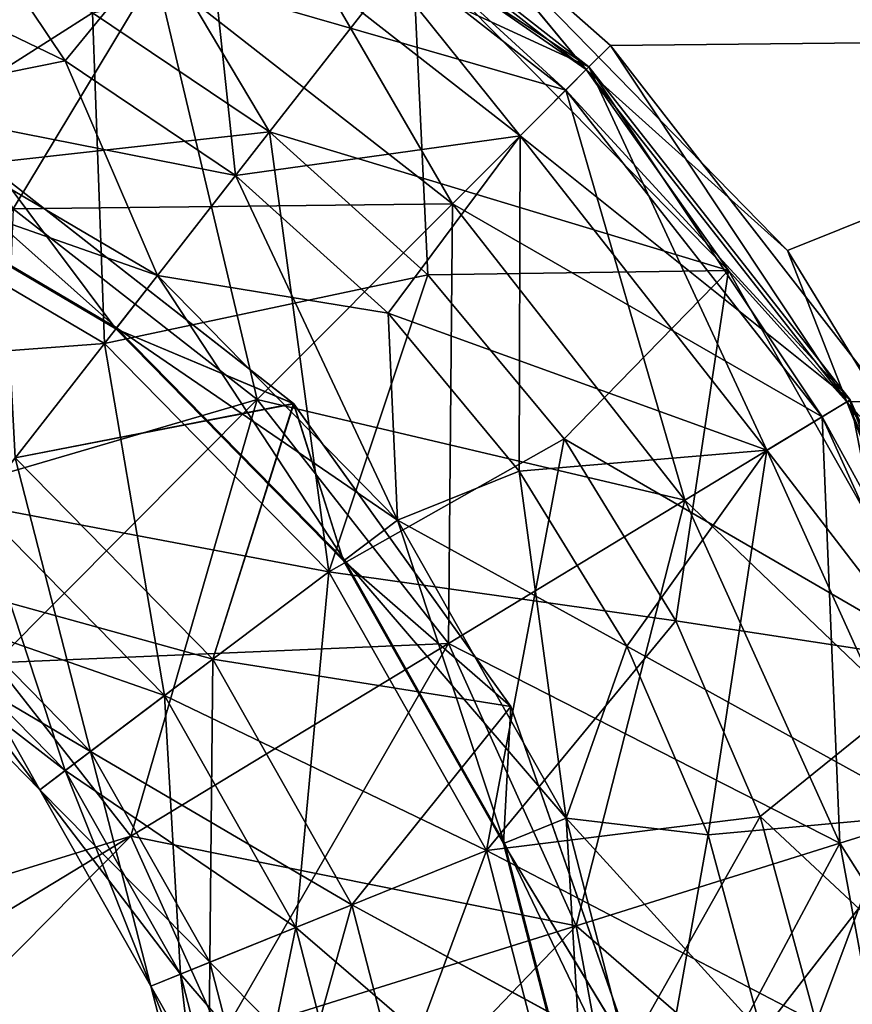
# Model space of a CAD drawing. Header units: millimetres. Extents: x -84 to 84, y -375 to 274.
# Tile 35 of 108: x -58.56 to -55.54, y 54.38 to 57.95. Entities that reach past the tile are written whole.
import ezdxf

# ---------------------------------------------------------------- set-up
doc = ezdxf.new("R2010")
doc.units = ezdxf.units.MM
doc.header["$LTSCALE"] = 148.96817
for name, color, linetype in [('143', 7, 'CONTINUOUS'), ('144', 7, 'CONTINUOUS'), ('148', 7, 'CONTINUOUS'), ('168', 7, 'CONTINUOUS'), ('169', 7, 'CONTINUOUS'), ('170', 7, 'CONTINUOUS'), ('171', 7, 'CONTINUOUS'), ('172', 7, 'CONTINUOUS'), ('183', 7, 'CONTINUOUS'), ('184', 7, 'CONTINUOUS'), ('185', 7, 'CONTINUOUS'), ('186', 7, 'CONTINUOUS'), ('187', 7, 'CONTINUOUS')]:
    doc.layers.add(name, color=color, linetype=linetype)

msp = doc.modelspace()

# ---------------------------------------------------------------- linework, layer by layer
at = {"layer": '143', "color": 7, "linetype": 'CONTINUOUS', "true_color": 0xa2afbf}
for points in [[(-59.3556, 42.4962, 0.0434), (-48.9732, 55.7851, 1.9428), (-60.525, 40.9995, 1.9428), (-59.3556, 42.4962, 0.0434)], [(-60.525, 40.9995, 1.9428), (-48.9732, 55.7851, 1.9428), (-54.7491, 48.3923, 2.9251), (-60.525, 40.9995, 1.9428)], [(-50.1426, 54.2883, 18.8066), (-60.525, 40.9995, 16.9072), (-48.9732, 55.7851, 16.9072), (-50.1426, 54.2883, 18.8066)], [(-48.9732, 55.7851, 16.9072), (-60.525, 40.9995, 16.9072), (-54.7491, 48.3923, 15.9249), (-48.9732, 55.7851, 16.9072)], [(-50.1426, 54.2883, 0.0434), (-48.9732, 55.7851, 1.9428), (-59.3556, 42.4962, 0.0434), (-50.1426, 54.2883, 0.0434)]]:
    msp.add_3dface(points, dxfattribs=at)
at = {"layer": '144', "color": 7, "linetype": 'CONTINUOUS', "true_color": 0xa2afbf}
for points in [[(-57.0115, 58.3754, -3.4182), (-55.4264, 60.404, -1.7548), (-53.8687, 57.8784, -2.1864), (-57.0115, 58.3754, -3.4182)], [(-55.7793, 57.1123, -3.4159), (-57.0115, 58.3754, -3.4182), (-53.8687, 57.8784, -2.1864), (-55.7793, 57.1123, -3.4159)], [(-55.1921, 56.152, -3.4148), (-55.7793, 57.1123, -3.4159), (-53.8687, 57.8784, -2.1864), (-55.1921, 56.152, -3.4148)]]:
    msp.add_3dface(points, dxfattribs=at)
at = {"layer": '148', "color": 7, "linetype": 'CONTINUOUS', "true_color": 0xa2afbf}
for points in [[(-55.4399, 60.3867, 20.6225), (-57.0111, 58.3763, 22.2678), (-53.8659, 57.8819, 21.0333), (-55.4399, 60.3867, 20.6225)], [(-53.8659, 57.8819, 21.0333), (-57.0111, 58.3763, 22.2678), (-56.4214, 57.8555, 22.2673), (-53.8659, 57.8819, 21.0333)], [(-55.4183, 56.567, 22.2654), (-53.8659, 57.8819, 21.0333), (-56.4214, 57.8555, 22.2673), (-55.4183, 56.567, 22.2654)]]:
    msp.add_3dface(points, dxfattribs=at)
at = {"layer": '168', "color": 7, "linetype": 'CONTINUOUS', "true_color": 0xa2afbf}
for points in [[(-58.299, 57.9738, -4.1441), (-57.1389, 58.2068, -3.7355), (-57.6572, 57.5424, -4.1441), (-58.299, 57.9738, -4.1441)], [(-57.1389, 58.2068, -3.7355), (-55.9927, 57.0406, -3.7355), (-57.6572, 57.5424, -4.1441), (-57.1389, 58.2068, -3.7355)], [(-57.6572, 57.5424, -4.1441), (-55.9927, 57.0406, -3.7355), (-57.0833, 57.024, -4.1441), (-57.6572, 57.5424, -4.1441)], [(-57.0833, 57.024, -4.1441), (-55.9927, 57.0406, -3.7355), (-56.5891, 56.4293, -4.1441), (-57.0833, 57.024, -4.1441)], [(-55.9927, 57.0406, -3.7355), (-55.1875, 55.6174, -3.7355), (-56.5891, 56.4293, -4.1441), (-55.9927, 57.0406, -3.7355)], [(-56.5891, 56.4293, -4.1441), (-55.1875, 55.6174, -3.7355), (-56.1845, 55.7702, -4.1441), (-56.5891, 56.4293, -4.1441)], [(-56.1845, 55.7702, -4.1441), (-55.1875, 55.6174, -3.7355), (-55.8778, 55.0603, -4.1441), (-56.1845, 55.7702, -4.1441)], [(-55.1875, 55.6174, -3.7355), (-54.7781, 54.0344, -3.7355), (-55.8778, 55.0603, -4.1441), (-55.1875, 55.6174, -3.7355)], [(-55.8778, 55.0603, -4.1441), (-54.7781, 54.0344, -3.7355), (-55.6753, 54.314, -4.1441), (-55.8778, 55.0603, -4.1441)]]:
    msp.add_3dface(points, dxfattribs=at)
at = {"layer": '169', "color": 7, "linetype": 'CONTINUOUS', "true_color": 0xa2afbf}
for points in [[(-57.0115, 58.3754, -3.4182), (-56.5092, 57.7683, -3.5608), (-57.7157, 58.711, -3.5608), (-57.0115, 58.3754, -3.4182)], [(-56.5092, 57.7683, -3.5608), (-57.1389, 58.2068, -3.7355), (-57.7157, 58.711, -3.5608), (-56.5092, 57.7683, -3.5608)], [(-57.0115, 58.3754, -3.4182), (-55.7793, 57.1123, -3.4159), (-56.5092, 57.7683, -3.5608), (-57.0115, 58.3754, -3.4182)], [(-55.9927, 57.0406, -3.7355), (-57.1389, 58.2068, -3.7355), (-56.5092, 57.7683, -3.5608), (-55.9927, 57.0406, -3.7355)], [(-55.7793, 57.1123, -3.4159), (-55.5633, 56.5644, -3.5608), (-56.5092, 57.7683, -3.5608), (-55.7793, 57.1123, -3.4159)], [(-55.5633, 56.5644, -3.5608), (-55.9927, 57.0406, -3.7355), (-56.5092, 57.7683, -3.5608), (-55.5633, 56.5644, -3.5608)], [(-55.7793, 57.1123, -3.4159), (-55.1921, 56.152, -3.4148), (-55.5633, 56.5644, -3.5608), (-55.7793, 57.1123, -3.4159)], [(-55.1875, 55.6174, -3.7355), (-55.9927, 57.0406, -3.7355), (-55.5633, 56.5644, -3.5608), (-55.1875, 55.6174, -3.7355)], [(-55.1921, 56.152, -3.4148), (-54.9516, 55.6072, -3.4143), (-55.5633, 56.5644, -3.5608), (-55.1921, 56.152, -3.4148)], [(-54.9516, 55.6072, -3.4143), (-54.9331, 55.169, -3.5608), (-55.5633, 56.5644, -3.5608), (-54.9516, 55.6072, -3.4143)], [(-54.9331, 55.169, -3.5608), (-55.1875, 55.6174, -3.7355), (-55.5633, 56.5644, -3.5608), (-54.9331, 55.169, -3.5608)]]:
    msp.add_3dface(points, dxfattribs=at)
at = {"layer": '170', "color": 7, "linetype": 'CONTINUOUS', "true_color": 0xa2afbf}
for points in [[(-57.8907, 58.4206, -16.0597), (-59.2132, 59.0136, -16.0597), (-58.3984, 57.8003, -14.5268), (-57.8907, 58.4206, -16.0597)], [(-58.3984, 57.8003, -14.5268), (-59.2132, 59.0136, -16.0597), (-59.0694, 58.1236, -14.5268), (-58.3984, 57.8003, -14.5268)], [(-56.7486, 57.5282, -16.0597), (-57.7084, 58.723, -17.761), (-57.8907, 58.4206, -16.0597), (-56.7486, 57.5282, -16.0597)], [(-56.4992, 57.7783, -17.761), (-57.7698, 58.6211, -19.4944), (-57.7084, 58.723, -17.761), (-56.4992, 57.7783, -17.761)], [(-56.4992, 57.7783, -17.761), (-57.7084, 58.723, -17.761), (-56.7486, 57.5282, -16.0597), (-56.4992, 57.7783, -17.761)], [(-58.0704, 58.1225, -21.1315), (-59.6132, 57.7238, -22.5508), (-59.3163, 58.6812, -21.1315), (-58.0704, 58.1225, -21.1315)], [(-56.5832, 57.6941, -19.4944), (-58.0704, 58.1225, -21.1315), (-57.7698, 58.6211, -19.4944), (-56.5832, 57.6941, -19.4944)], [(-56.5832, 57.6941, -19.4944), (-57.7698, 58.6211, -19.4944), (-56.4992, 57.7783, -17.761), (-56.5832, 57.6941, -19.4944)], [(-57.7803, 57.3848, -14.5268), (-57.8907, 58.4206, -16.0597), (-58.3984, 57.8003, -14.5268), (-57.7803, 57.3848, -14.5268)], [(-56.7486, 57.5282, -16.0597), (-57.8907, 58.4206, -16.0597), (-57.7803, 57.3848, -14.5268), (-56.7486, 57.5282, -16.0597)], [(-58.5878, 57.264, -22.5508), (-59.6132, 57.7238, -22.5508), (-58.0704, 58.1225, -21.1315), (-58.5878, 57.264, -22.5508)], [(-56.9944, 57.2818, -21.1315), (-58.5878, 57.264, -22.5508), (-58.0704, 58.1225, -21.1315), (-56.9944, 57.2818, -21.1315)], [(-56.9944, 57.2818, -21.1315), (-58.0704, 58.1225, -21.1315), (-56.5832, 57.6941, -19.4944), (-56.9944, 57.2818, -21.1315)], [(-55.8533, 56.3885, -16.0597), (-56.4992, 57.7783, -17.761), (-56.7486, 57.5282, -16.0597), (-55.8533, 56.3885, -16.0597)], [(-55.5513, 56.5717, -17.761), (-56.5832, 57.6941, -19.4944), (-56.4992, 57.7783, -17.761), (-55.5513, 56.5717, -17.761)], [(-55.5513, 56.5717, -17.761), (-56.4992, 57.7783, -17.761), (-55.8533, 56.3885, -16.0597), (-55.5513, 56.5717, -17.761)], [(-55.653, 56.51, -19.4944), (-56.9944, 57.2818, -21.1315), (-56.5832, 57.6941, -19.4944), (-55.653, 56.51, -19.4944)], [(-55.653, 56.51, -19.4944), (-56.5832, 57.6941, -19.4944), (-55.5513, 56.5717, -17.761), (-55.653, 56.51, -19.4944)], [(-57.2276, 56.8856, -14.5268), (-56.7486, 57.5282, -16.0597), (-57.7803, 57.3848, -14.5268), (-57.2276, 56.8856, -14.5268)], [(-56.7516, 56.3127, -14.5268), (-56.7486, 57.5282, -16.0597), (-57.2276, 56.8856, -14.5268), (-56.7516, 56.3127, -14.5268)], [(-55.8533, 56.3885, -16.0597), (-56.7486, 57.5282, -16.0597), (-56.7516, 56.3127, -14.5268), (-55.8533, 56.3885, -16.0597)], [(-57.7022, 56.5721, -22.5508), (-59.2837, 56.1094, -23.647), (-58.5878, 57.264, -22.5508), (-57.7022, 56.5721, -22.5508)], [(-57.7022, 56.5721, -22.5508), (-58.5878, 57.264, -22.5508), (-56.9944, 57.2818, -21.1315), (-57.7022, 56.5721, -22.5508)], [(-56.1509, 56.2081, -21.1315), (-57.7022, 56.5721, -22.5508), (-56.9944, 57.2818, -21.1315), (-56.1509, 56.2081, -21.1315)], [(-56.1509, 56.2081, -21.1315), (-56.9944, 57.2818, -21.1315), (-55.653, 56.51, -19.4944), (-56.1509, 56.2081, -21.1315)], [(-58.6542, 55.6176, -23.647), (-59.2837, 56.1094, -23.647), (-57.7022, 56.5721, -22.5508), (-58.6542, 55.6176, -23.647)], [(-57.008, 55.6884, -22.5508), (-58.6542, 55.6176, -23.647), (-57.7022, 56.5721, -22.5508), (-57.008, 55.6884, -22.5508)], [(-57.008, 55.6884, -22.5508), (-57.7022, 56.5721, -22.5508), (-56.1509, 56.2081, -21.1315), (-57.008, 55.6884, -22.5508)], [(-55.2566, 55.0677, -16.0597), (-55.5513, 56.5717, -17.761), (-55.8533, 56.3885, -16.0597), (-55.2566, 55.0677, -16.0597)], [(-54.9196, 55.1732, -17.761), (-55.653, 56.51, -19.4944), (-55.5513, 56.5717, -17.761), (-54.9196, 55.1732, -17.761)], [(-54.9196, 55.1732, -17.761), (-55.5513, 56.5717, -17.761), (-55.2566, 55.0677, -16.0597), (-54.9196, 55.1732, -17.761)], [(-55.0331, 55.1377, -19.4944), (-56.1509, 56.2081, -21.1315), (-55.653, 56.51, -19.4944), (-55.0331, 55.1377, -19.4944)], [(-55.0331, 55.1377, -19.4944), (-55.653, 56.51, -19.4944), (-54.9196, 55.1732, -17.761), (-55.0331, 55.1377, -19.4944)], [(-56.362, 55.678, -14.5268), (-55.8533, 56.3885, -16.0597), (-56.7516, 56.3127, -14.5268), (-56.362, 55.678, -14.5268)], [(-56.0666, 54.9943, -14.5268), (-55.8533, 56.3885, -16.0597), (-56.362, 55.678, -14.5268), (-56.0666, 54.9943, -14.5268)], [(-55.2566, 55.0677, -16.0597), (-55.8533, 56.3885, -16.0597), (-56.0666, 54.9943, -14.5268), (-55.2566, 55.0677, -16.0597)], [(-55.5888, 54.9637, -21.1315), (-57.008, 55.6884, -22.5508), (-56.1509, 56.2081, -21.1315), (-55.5888, 54.9637, -21.1315)], [(-55.5888, 54.9637, -21.1315), (-56.1509, 56.2081, -21.1315), (-55.0331, 55.1377, -19.4944), (-55.5888, 54.9637, -21.1315)], [(-58.1607, 54.9894, -23.647), (-58.6542, 55.6176, -23.647), (-57.008, 55.6884, -22.5508), (-58.1607, 54.9894, -23.647)], [(-56.5454, 54.6642, -22.5508), (-58.1607, 54.9894, -23.647), (-57.008, 55.6884, -22.5508), (-56.5454, 54.6642, -22.5508)], [(-56.5454, 54.6642, -22.5508), (-57.008, 55.6884, -22.5508), (-55.5888, 54.9637, -21.1315), (-56.5454, 54.6642, -22.5508)], [(-58.1607, 54.9894, -23.647), (-59.7797, 54.489, -24.3389), (-58.6542, 55.6176, -23.647), (-58.1607, 54.9894, -23.647)], [(-54.7597, 53.6569, -19.4944), (-55.5888, 54.9637, -21.1315), (-55.0331, 55.1377, -19.4944), (-54.7597, 53.6569, -19.4944)], [(-55.8716, 54.2755, -14.5268), (-55.2566, 55.0677, -16.0597), (-56.0666, 54.9943, -14.5268), (-55.8716, 54.2755, -14.5268)], [(-54.9935, 53.6424, -16.0597), (-55.2566, 55.0677, -16.0597), (-55.8716, 54.2755, -14.5268), (-54.9935, 53.6424, -16.0597)], [(-59.5236, 54.163, -24.3389), (-59.7797, 54.489, -24.3389), (-58.1607, 54.9894, -23.647), (-59.5236, 54.163, -24.3389)], [(-57.8319, 54.2614, -23.647), (-59.5236, 54.163, -24.3389), (-58.1607, 54.9894, -23.647), (-57.8319, 54.2614, -23.647)], [(-57.8319, 54.2614, -23.647), (-58.1607, 54.9894, -23.647), (-56.5454, 54.6642, -22.5508), (-57.8319, 54.2614, -23.647)], [(-55.3409, 53.6209, -21.1315), (-56.5454, 54.6642, -22.5508), (-55.5888, 54.9637, -21.1315), (-55.3409, 53.6209, -21.1315)], [(-55.3409, 53.6209, -21.1315), (-55.5888, 54.9637, -21.1315), (-54.7597, 53.6569, -19.4944), (-55.3409, 53.6209, -21.1315)], [(-56.3413, 53.5591, -22.5508), (-57.8319, 54.2614, -23.647), (-56.5454, 54.6642, -22.5508), (-56.3413, 53.5591, -22.5508)], [(-56.3413, 53.5591, -22.5508), (-56.5454, 54.6642, -22.5508), (-55.3409, 53.6209, -21.1315), (-56.3413, 53.5591, -22.5508)]]:
    msp.add_3dface(points, dxfattribs=at)
at = {"layer": '171', "color": 7, "linetype": 'CONTINUOUS', "true_color": 0xa2afbf}
for points in [[(-58.3984, 57.8003, -14.5268), (-59.0694, 58.1236, -14.5268), (-59.1346, 57.652, -13.6694), (-58.3984, 57.8003, -14.5268)], [(-58.3984, 57.8003, -14.5268), (-59.1346, 57.652, -13.6694), (-58.0642, 57.0215, -13.6694), (-58.3984, 57.8003, -14.5268)], [(-57.7803, 57.3848, -14.5268), (-58.3984, 57.8003, -14.5268), (-58.0642, 57.0215, -13.6694), (-57.7803, 57.3848, -14.5268)], [(-59.2287, 57.4304, -12.7232), (-58.2124, 56.8318, -12.7232), (-59.1346, 57.652, -13.6694), (-59.2287, 57.4304, -12.7232)], [(-59.1346, 57.652, -13.6694), (-58.2124, 56.8318, -12.7232), (-58.0642, 57.0215, -13.6694), (-59.1346, 57.652, -13.6694)], [(-59.2303, 57.4265, -11.7468), (-58.215, 56.8284, -11.7468), (-59.2287, 57.4304, -12.7232), (-59.2303, 57.4265, -11.7468)], [(-59.2303, 57.4265, -11.7468), (-58.6347, 57.3894, -10.7994), (-58.215, 56.8284, -11.7468), (-59.2303, 57.4265, -11.7468)], [(-59.2287, 57.4304, -12.7232), (-58.215, 56.8284, -11.7468), (-58.2124, 56.8318, -12.7232), (-59.2287, 57.4304, -12.7232)], [(-58.6347, 57.3894, -10.7994), (-57.57, 56.5578, -10.7994), (-58.215, 56.8284, -11.7468), (-58.6347, 57.3894, -10.7994)], [(-57.7803, 57.3848, -14.5268), (-58.0642, 57.0215, -13.6694), (-57.1934, 56.1354, -13.6694), (-57.7803, 57.3848, -14.5268)], [(-57.2276, 56.8856, -14.5268), (-57.7803, 57.3848, -14.5268), (-57.1934, 56.1354, -13.6694), (-57.2276, 56.8856, -14.5268)], [(-58.2124, 56.8318, -12.7232), (-57.3856, 55.9905, -12.7232), (-58.0642, 57.0215, -13.6694), (-58.2124, 56.8318, -12.7232)], [(-58.0642, 57.0215, -13.6694), (-57.3856, 55.9905, -12.7232), (-57.1934, 56.1354, -13.6694), (-58.0642, 57.0215, -13.6694)], [(-56.7516, 56.3127, -14.5268), (-57.2276, 56.8856, -14.5268), (-57.1934, 56.1354, -13.6694), (-56.7516, 56.3127, -14.5268)], [(-58.215, 56.8284, -11.7468), (-57.3891, 55.988, -11.7468), (-58.2124, 56.8318, -12.7232), (-58.215, 56.8284, -11.7468)], [(-58.215, 56.8284, -11.7468), (-57.57, 56.5578, -10.7994), (-57.3891, 55.988, -11.7468), (-58.215, 56.8284, -11.7468)], [(-58.2124, 56.8318, -12.7232), (-57.3891, 55.988, -11.7468), (-57.3856, 55.9905, -12.7232), (-58.2124, 56.8318, -12.7232)], [(-57.57, 56.5578, -10.7994), (-56.7828, 55.4599, -10.7994), (-57.3891, 55.988, -11.7468), (-57.57, 56.5578, -10.7994)], [(-56.7516, 56.3127, -14.5268), (-57.1934, 56.1354, -13.6694), (-56.5817, 55.0541, -13.6694), (-56.7516, 56.3127, -14.5268)], [(-56.362, 55.678, -14.5268), (-56.7516, 56.3127, -14.5268), (-56.5817, 55.0541, -13.6694), (-56.362, 55.678, -14.5268)], [(-57.3856, 55.9905, -12.7232), (-56.8048, 54.9639, -12.7232), (-57.1934, 56.1354, -13.6694), (-57.3856, 55.9905, -12.7232)], [(-57.1934, 56.1354, -13.6694), (-56.8048, 54.9639, -12.7232), (-56.5817, 55.0541, -13.6694), (-57.1934, 56.1354, -13.6694)], [(-57.3891, 55.988, -11.7468), (-56.8088, 54.9623, -11.7468), (-57.3856, 55.9905, -12.7232), (-57.3891, 55.988, -11.7468)], [(-57.3891, 55.988, -11.7468), (-56.7828, 55.4599, -10.7994), (-56.8088, 54.9623, -11.7468), (-57.3891, 55.988, -11.7468)], [(-57.3856, 55.9905, -12.7232), (-56.8088, 54.9623, -11.7468), (-56.8048, 54.9639, -12.7232), (-57.3856, 55.9905, -12.7232)], [(-56.0666, 54.9943, -14.5268), (-56.362, 55.678, -14.5268), (-56.5817, 55.0541, -13.6694), (-56.0666, 54.9943, -14.5268)], [(-56.7828, 55.4599, -10.7994), (-56.3368, 54.1847, -10.7994), (-56.8088, 54.9623, -11.7468), (-56.7828, 55.4599, -10.7994)], [(-56.8048, 54.9639, -12.7232), (-56.5095, 53.822, -12.7232), (-56.5817, 55.0541, -13.6694), (-56.8048, 54.9639, -12.7232)], [(-56.0666, 54.9943, -14.5268), (-56.5817, 55.0541, -13.6694), (-56.2706, 53.8513, -13.6694), (-56.0666, 54.9943, -14.5268)], [(-56.5817, 55.0541, -13.6694), (-56.5095, 53.822, -12.7232), (-56.2706, 53.8513, -13.6694), (-56.5817, 55.0541, -13.6694)], [(-55.8716, 54.2755, -14.5268), (-56.0666, 54.9943, -14.5268), (-56.2706, 53.8513, -13.6694), (-55.8716, 54.2755, -14.5268)], [(-56.8088, 54.9623, -11.7468), (-56.5137, 53.8215, -11.7468), (-56.8048, 54.9639, -12.7232), (-56.8088, 54.9623, -11.7468)], [(-56.8088, 54.9623, -11.7468), (-56.3368, 54.1847, -10.7994), (-56.5137, 53.8215, -11.7468), (-56.8088, 54.9623, -11.7468)], [(-56.8048, 54.9639, -12.7232), (-56.5137, 53.8215, -11.7468), (-56.5095, 53.822, -12.7232), (-56.8048, 54.9639, -12.7232)]]:
    msp.add_3dface(points, dxfattribs=at)
at = {"layer": '172', "color": 7, "linetype": 'CONTINUOUS', "true_color": 0xa2afbf}
for points in [[(-58.9956, 58.3095, -4.1441), (-58.299, 57.9738, -4.1441), (-59.2564, 57.3651, -4.7643), (-58.9956, 58.3095, -4.1441)], [(-58.299, 57.9738, -4.1441), (-57.6572, 57.5424, -4.1441), (-59.2564, 57.3651, -4.7643), (-58.299, 57.9738, -4.1441)], [(-57.6572, 57.5424, -4.1441), (-58.256, 56.7759, -4.7643), (-59.2564, 57.3651, -4.7643), (-57.6572, 57.5424, -4.1441)], [(-57.6572, 57.5424, -4.1441), (-57.0833, 57.024, -4.1441), (-58.256, 56.7759, -4.7643), (-57.6572, 57.5424, -4.1441)], [(-58.256, 56.7759, -4.7643), (-59.5478, 56.6785, -5.6458), (-59.2564, 57.3651, -4.7643), (-58.256, 56.7759, -4.7643)], [(-57.57, 56.5578, -10.7994), (-58.6347, 57.3894, -10.7994), (-58.5801, 56.3611, -10.0014), (-57.57, 56.5578, -10.7994)], [(-57.0833, 57.024, -4.1441), (-57.4423, 55.9478, -4.7643), (-58.256, 56.7759, -4.7643), (-57.0833, 57.024, -4.1441)], [(-57.0833, 57.024, -4.1441), (-56.5891, 56.4293, -4.1441), (-57.4423, 55.9478, -4.7643), (-57.0833, 57.024, -4.1441)], [(-58.7153, 56.1881, -5.6458), (-59.5478, 56.6785, -5.6458), (-58.256, 56.7759, -4.7643), (-58.7153, 56.1881, -5.6458)], [(-57.4423, 55.9478, -4.7643), (-58.7153, 56.1881, -5.6458), (-58.256, 56.7759, -4.7643), (-57.4423, 55.9478, -4.7643)], [(-57.8627, 55.6311, -10.0014), (-57.57, 56.5578, -10.7994), (-58.5801, 56.3611, -10.0014), (-57.8627, 55.6311, -10.0014)], [(-56.7828, 55.4599, -10.7994), (-57.57, 56.5578, -10.7994), (-57.8627, 55.6311, -10.0014), (-56.7828, 55.4599, -10.7994)], [(-56.5891, 56.4293, -4.1441), (-56.1845, 55.7702, -4.1441), (-57.4423, 55.9478, -4.7643), (-56.5891, 56.4293, -4.1441)], [(-58.3064, 55.2967, -8.9892), (-58.5801, 56.3611, -10.0014), (-58.9222, 55.9233, -8.9892), (-58.3064, 55.2967, -8.9892)], [(-57.8627, 55.6311, -10.0014), (-58.5801, 56.3611, -10.0014), (-58.3064, 55.2967, -8.9892), (-57.8627, 55.6311, -10.0014)], [(-58.038, 55.4989, -5.6458), (-58.9929, 55.8327, -6.7088), (-58.7153, 56.1881, -5.6458), (-58.038, 55.4989, -5.6458)], [(-58.038, 55.4989, -5.6458), (-58.7153, 56.1881, -5.6458), (-57.4423, 55.9478, -4.7643), (-58.038, 55.4989, -5.6458)], [(-56.8706, 54.9374, -4.7643), (-58.038, 55.4989, -5.6458), (-57.4423, 55.9478, -4.7643), (-56.8706, 54.9374, -4.7643)], [(-56.1845, 55.7702, -4.1441), (-56.8706, 54.9374, -4.7643), (-57.4423, 55.9478, -4.7643), (-56.1845, 55.7702, -4.1441)], [(-58.4904, 55.158, -7.8577), (-58.9222, 55.9233, -8.9892), (-59.064, 55.7418, -7.8577), (-58.4904, 55.158, -7.8577)], [(-58.3064, 55.2967, -8.9892), (-58.9222, 55.9233, -8.9892), (-58.4904, 55.158, -7.8577), (-58.3064, 55.2967, -8.9892)], [(-58.3982, 55.2275, -6.7088), (-59.064, 55.7418, -7.8577), (-58.9929, 55.8327, -6.7088), (-58.3982, 55.2275, -6.7088)], [(-58.3982, 55.2275, -6.7088), (-58.9929, 55.8327, -6.7088), (-58.038, 55.4989, -5.6458), (-58.3982, 55.2275, -6.7088)], [(-56.1845, 55.7702, -4.1441), (-55.8778, 55.0603, -4.1441), (-56.8706, 54.9374, -4.7643), (-56.1845, 55.7702, -4.1441)], [(-58.4904, 55.158, -7.8577), (-59.064, 55.7418, -7.8577), (-58.3982, 55.2275, -6.7088), (-58.4904, 55.158, -7.8577)], [(-57.8738, 54.5321, -8.9892), (-57.8627, 55.6311, -10.0014), (-58.3064, 55.2967, -8.9892), (-57.8738, 54.5321, -8.9892)], [(-57.3587, 54.7402, -10.0014), (-57.8627, 55.6311, -10.0014), (-57.8738, 54.5321, -8.9892), (-57.3587, 54.7402, -10.0014)], [(-57.3587, 54.7402, -10.0014), (-56.7828, 55.4599, -10.7994), (-57.8627, 55.6311, -10.0014), (-57.3587, 54.7402, -10.0014)], [(-57.5622, 54.6579, -5.6458), (-58.3982, 55.2275, -6.7088), (-58.038, 55.4989, -5.6458), (-57.5622, 54.6579, -5.6458)], [(-57.5622, 54.6579, -5.6458), (-58.038, 55.4989, -5.6458), (-56.8706, 54.9374, -4.7643), (-57.5622, 54.6579, -5.6458)], [(-56.3368, 54.1847, -10.7994), (-56.7828, 55.4599, -10.7994), (-57.3587, 54.7402, -10.0014), (-56.3368, 54.1847, -10.7994)], [(-58.0874, 54.4457, -7.8577), (-58.3064, 55.2967, -8.9892), (-58.4904, 55.158, -7.8577), (-58.0874, 54.4457, -7.8577)], [(-57.8738, 54.5321, -8.9892), (-58.3064, 55.2967, -8.9892), (-58.0874, 54.4457, -7.8577), (-57.8738, 54.5321, -8.9892)], [(-57.9803, 54.489, -6.7088), (-58.4904, 55.158, -7.8577), (-58.3982, 55.2275, -6.7088), (-57.9803, 54.489, -6.7088)], [(-57.9803, 54.489, -6.7088), (-58.3982, 55.2275, -6.7088), (-57.5622, 54.6579, -5.6458), (-57.9803, 54.489, -6.7088)], [(-58.0874, 54.4457, -7.8577), (-58.4904, 55.158, -7.8577), (-57.9803, 54.489, -6.7088), (-58.0874, 54.4457, -7.8577)], [(-55.8778, 55.0603, -4.1441), (-55.6753, 54.314, -4.1441), (-56.8706, 54.9374, -4.7643), (-55.8778, 55.0603, -4.1441)], [(-56.5799, 53.8134, -4.7643), (-57.5622, 54.6579, -5.6458), (-56.8706, 54.9374, -4.7643), (-56.5799, 53.8134, -4.7643)], [(-55.6753, 54.314, -4.1441), (-56.5799, 53.8134, -4.7643), (-56.8706, 54.9374, -4.7643), (-55.6753, 54.314, -4.1441)], [(-57.6538, 53.6815, -8.9892), (-57.3587, 54.7402, -10.0014), (-57.8738, 54.5321, -8.9892), (-57.6538, 53.6815, -8.9892)], [(-57.1024, 53.7492, -10.0014), (-57.3587, 54.7402, -10.0014), (-57.6538, 53.6815, -8.9892), (-57.1024, 53.7492, -10.0014)], [(-57.1024, 53.7492, -10.0014), (-56.3368, 54.1847, -10.7994), (-57.3587, 54.7402, -10.0014), (-57.1024, 53.7492, -10.0014)], [(-57.3203, 53.7225, -5.6458), (-57.9803, 54.489, -6.7088), (-57.5622, 54.6579, -5.6458), (-57.3203, 53.7225, -5.6458)], [(-57.3203, 53.7225, -5.6458), (-57.5622, 54.6579, -5.6458), (-56.5799, 53.8134, -4.7643), (-57.3203, 53.7225, -5.6458)], [(-57.8825, 53.6534, -7.8577), (-57.8738, 54.5321, -8.9892), (-58.0874, 54.4457, -7.8577), (-57.8825, 53.6534, -7.8577)], [(-57.6538, 53.6815, -8.9892), (-57.8738, 54.5321, -8.9892), (-57.8825, 53.6534, -7.8577), (-57.6538, 53.6815, -8.9892)], [(-57.7679, 53.6675, -6.7088), (-58.0874, 54.4457, -7.8577), (-57.9803, 54.489, -6.7088), (-57.7679, 53.6675, -6.7088)], [(-57.7679, 53.6675, -6.7088), (-57.9803, 54.489, -6.7088), (-57.3203, 53.7225, -5.6458), (-57.7679, 53.6675, -6.7088)], [(-57.8825, 53.6534, -7.8577), (-58.0874, 54.4457, -7.8577), (-57.7679, 53.6675, -6.7088), (-57.8825, 53.6534, -7.8577)]]:
    msp.add_3dface(points, dxfattribs=at)
at = {"layer": '183', "color": 7, "linetype": 'CONTINUOUS', "true_color": 0xa2afbf}
for points in [[(-57.1384, 58.2064, 22.5855), (-58.5471, 59.0362, 22.5855), (-57.6572, 57.5424, 22.9941), (-57.1384, 58.2064, 22.5855)], [(-57.6572, 57.5424, 22.9941), (-58.5471, 59.0362, 22.5855), (-58.299, 57.9738, 22.9941), (-57.6572, 57.5424, 22.9941)], [(-57.0833, 57.024, 22.9941), (-57.1384, 58.2064, 22.5855), (-57.6572, 57.5424, 22.9941), (-57.0833, 57.024, 22.9941)], [(-55.9925, 57.0403, 22.5855), (-57.1384, 58.2064, 22.5855), (-57.0833, 57.024, 22.9941), (-55.9925, 57.0403, 22.5855)], [(-56.5891, 56.4293, 22.9941), (-55.9925, 57.0403, 22.5855), (-57.0833, 57.024, 22.9941), (-56.5891, 56.4293, 22.9941)], [(-56.1845, 55.7702, 22.9941), (-55.9925, 57.0403, 22.5855), (-56.5891, 56.4293, 22.9941), (-56.1845, 55.7702, 22.9941)], [(-55.1875, 55.6174, 22.5855), (-55.9925, 57.0403, 22.5855), (-56.1845, 55.7702, 22.9941), (-55.1875, 55.6174, 22.5855)], [(-55.8778, 55.0603, 22.9941), (-55.1875, 55.6174, 22.5855), (-56.1845, 55.7702, 22.9941), (-55.8778, 55.0603, 22.9941)], [(-55.6753, 54.314, 22.9941), (-55.1875, 55.6174, 22.5855), (-55.8778, 55.0603, 22.9941), (-55.6753, 54.314, 22.9941)], [(-54.7781, 54.0346, 22.5855), (-55.1875, 55.6174, 22.5855), (-55.6753, 54.314, 22.9941), (-54.7781, 54.0346, 22.5855)]]:
    msp.add_3dface(points, dxfattribs=at)
at = {"layer": '184', "color": 7, "linetype": 'CONTINUOUS', "true_color": 0xa2afbf}
for points in [[(-56.5092, 57.7683, 22.4108), (-57.0111, 58.3763, 22.2678), (-57.7157, 58.711, 22.4108), (-56.5092, 57.7683, 22.4108)], [(-57.1384, 58.2064, 22.5855), (-56.5092, 57.7683, 22.4108), (-57.7157, 58.711, 22.4108), (-57.1384, 58.2064, 22.5855)], [(-56.4214, 57.8555, 22.2673), (-57.0111, 58.3763, 22.2678), (-56.5092, 57.7683, 22.4108), (-56.4214, 57.8555, 22.2673)], [(-57.1384, 58.2064, 22.5855), (-55.9925, 57.0403, 22.5855), (-56.5092, 57.7683, 22.4108), (-57.1384, 58.2064, 22.5855)], [(-55.5633, 56.5644, 22.4108), (-56.4214, 57.8555, 22.2673), (-56.5092, 57.7683, 22.4108), (-55.5633, 56.5644, 22.4108)], [(-55.4183, 56.567, 22.2654), (-56.4214, 57.8555, 22.2673), (-55.5633, 56.5644, 22.4108), (-55.4183, 56.567, 22.2654)], [(-55.9925, 57.0403, 22.5855), (-55.5633, 56.5644, 22.4108), (-56.5092, 57.7683, 22.4108), (-55.9925, 57.0403, 22.5855)], [(-55.9925, 57.0403, 22.5855), (-55.1875, 55.6174, 22.5855), (-55.5633, 56.5644, 22.4108), (-55.9925, 57.0403, 22.5855)], [(-54.9331, 55.169, 22.4108), (-55.4183, 56.567, 22.2654), (-55.5633, 56.5644, 22.4108), (-54.9331, 55.169, 22.4108)], [(-55.1875, 55.6174, 22.5855), (-54.9331, 55.169, 22.4108), (-55.5633, 56.5644, 22.4108), (-55.1875, 55.6174, 22.5855)]]:
    msp.add_3dface(points, dxfattribs=at)
at = {"layer": '185', "color": 7, "linetype": 'CONTINUOUS', "true_color": 0xa2afbf}
for points in [[(-57.7084, 58.723, 36.611), (-56.4992, 57.7783, 36.611), (-57.8907, 58.4206, 34.9097), (-57.7084, 58.723, 36.611)], [(-57.7698, 58.6211, 38.3444), (-56.5832, 57.6941, 38.3444), (-57.7084, 58.723, 36.611), (-57.7698, 58.6211, 38.3444)], [(-57.7084, 58.723, 36.611), (-56.5832, 57.6941, 38.3444), (-56.4992, 57.7783, 36.611), (-57.7084, 58.723, 36.611)], [(-59.3163, 58.6812, 39.9815), (-58.5878, 57.264, 41.4008), (-58.0704, 58.1225, 39.9815), (-59.3163, 58.6812, 39.9815)], [(-58.0704, 58.1225, 39.9815), (-56.9944, 57.2818, 39.9815), (-57.7698, 58.6211, 38.3444), (-58.0704, 58.1225, 39.9815)], [(-57.7698, 58.6211, 38.3444), (-56.9944, 57.2818, 39.9815), (-56.5832, 57.6941, 38.3444), (-57.7698, 58.6211, 38.3444)], [(-59.0694, 58.1236, 33.3768), (-57.8907, 58.4206, 34.9097), (-58.3984, 57.8003, 33.3768), (-59.0694, 58.1236, 33.3768)], [(-58.3984, 57.8003, 33.3768), (-57.8907, 58.4206, 34.9097), (-57.7803, 57.3848, 33.3768), (-58.3984, 57.8003, 33.3768)], [(-57.8907, 58.4206, 34.9097), (-56.4992, 57.7783, 36.611), (-56.7486, 57.5282, 34.9097), (-57.8907, 58.4206, 34.9097)], [(-57.8907, 58.4206, 34.9097), (-56.7486, 57.5282, 34.9097), (-57.7803, 57.3848, 33.3768), (-57.8907, 58.4206, 34.9097)], [(-58.5878, 57.264, 41.4008), (-57.7022, 56.5721, 41.4008), (-58.0704, 58.1225, 39.9815), (-58.5878, 57.264, 41.4008)], [(-58.0704, 58.1225, 39.9815), (-57.7022, 56.5721, 41.4008), (-56.9944, 57.2818, 39.9815), (-58.0704, 58.1225, 39.9815)], [(-56.4992, 57.7783, 36.611), (-55.5513, 56.5717, 36.611), (-56.7486, 57.5282, 34.9097), (-56.4992, 57.7783, 36.611)], [(-56.5832, 57.6941, 38.3444), (-55.653, 56.51, 38.3444), (-56.4992, 57.7783, 36.611), (-56.5832, 57.6941, 38.3444)], [(-56.4992, 57.7783, 36.611), (-55.653, 56.51, 38.3444), (-55.5513, 56.5717, 36.611), (-56.4992, 57.7783, 36.611)], [(-56.9944, 57.2818, 39.9815), (-56.1509, 56.2081, 39.9815), (-56.5832, 57.6941, 38.3444), (-56.9944, 57.2818, 39.9815)], [(-56.5832, 57.6941, 38.3444), (-56.1509, 56.2081, 39.9815), (-55.653, 56.51, 38.3444), (-56.5832, 57.6941, 38.3444)], [(-57.7803, 57.3848, 33.3768), (-56.7486, 57.5282, 34.9097), (-57.2276, 56.8856, 33.3768), (-57.7803, 57.3848, 33.3768)], [(-56.7486, 57.5282, 34.9097), (-55.8533, 56.3885, 34.9097), (-57.2276, 56.8856, 33.3768), (-56.7486, 57.5282, 34.9097)], [(-56.7486, 57.5282, 34.9097), (-55.5513, 56.5717, 36.611), (-55.8533, 56.3885, 34.9097), (-56.7486, 57.5282, 34.9097)], [(-58.5878, 57.264, 41.4008), (-58.6542, 55.6176, 42.497), (-57.7022, 56.5721, 41.4008), (-58.5878, 57.264, 41.4008)], [(-57.7022, 56.5721, 41.4008), (-57.008, 55.6884, 41.4008), (-56.9944, 57.2818, 39.9815), (-57.7022, 56.5721, 41.4008)], [(-56.9944, 57.2818, 39.9815), (-57.008, 55.6884, 41.4008), (-56.1509, 56.2081, 39.9815), (-56.9944, 57.2818, 39.9815)], [(-57.2276, 56.8856, 33.3768), (-55.8533, 56.3885, 34.9097), (-56.7516, 56.3127, 33.3768), (-57.2276, 56.8856, 33.3768)], [(-58.6542, 55.6176, 42.497), (-58.1607, 54.9894, 42.497), (-57.7022, 56.5721, 41.4008), (-58.6542, 55.6176, 42.497)], [(-57.7022, 56.5721, 41.4008), (-58.1607, 54.9894, 42.497), (-57.008, 55.6884, 41.4008), (-57.7022, 56.5721, 41.4008)], [(-55.5513, 56.5717, 36.611), (-54.9196, 55.1732, 36.611), (-55.8533, 56.3885, 34.9097), (-55.5513, 56.5717, 36.611)], [(-55.653, 56.51, 38.3444), (-55.0331, 55.1377, 38.3444), (-55.5513, 56.5717, 36.611), (-55.653, 56.51, 38.3444)], [(-55.5513, 56.5717, 36.611), (-55.0331, 55.1377, 38.3444), (-54.9196, 55.1732, 36.611), (-55.5513, 56.5717, 36.611)], [(-56.1509, 56.2081, 39.9815), (-55.5888, 54.9637, 39.9815), (-55.653, 56.51, 38.3444), (-56.1509, 56.2081, 39.9815)], [(-55.653, 56.51, 38.3444), (-55.5888, 54.9637, 39.9815), (-55.0331, 55.1377, 38.3444), (-55.653, 56.51, 38.3444)], [(-56.7516, 56.3127, 33.3768), (-55.8533, 56.3885, 34.9097), (-56.362, 55.678, 33.3768), (-56.7516, 56.3127, 33.3768)], [(-55.8533, 56.3885, 34.9097), (-55.2566, 55.0677, 34.9097), (-56.362, 55.678, 33.3768), (-55.8533, 56.3885, 34.9097)], [(-55.8533, 56.3885, 34.9097), (-54.9196, 55.1732, 36.611), (-55.2566, 55.0677, 34.9097), (-55.8533, 56.3885, 34.9097)], [(-57.008, 55.6884, 41.4008), (-56.5454, 54.6642, 41.4008), (-56.1509, 56.2081, 39.9815), (-57.008, 55.6884, 41.4008)], [(-56.1509, 56.2081, 39.9815), (-56.5454, 54.6642, 41.4008), (-55.5888, 54.9637, 39.9815), (-56.1509, 56.2081, 39.9815)], [(-58.1607, 54.9894, 42.497), (-57.8319, 54.2614, 42.497), (-57.008, 55.6884, 41.4008), (-58.1607, 54.9894, 42.497)], [(-57.008, 55.6884, 41.4008), (-57.8319, 54.2614, 42.497), (-56.5454, 54.6642, 41.4008), (-57.008, 55.6884, 41.4008)], [(-56.362, 55.678, 33.3768), (-55.2566, 55.0677, 34.9097), (-56.0666, 54.9943, 33.3768), (-56.362, 55.678, 33.3768)], [(-58.6542, 55.6176, 42.497), (-59.5236, 54.163, 43.1889), (-58.1607, 54.9894, 42.497), (-58.6542, 55.6176, 42.497)], [(-55.5888, 54.9637, 39.9815), (-55.3409, 53.6209, 39.9815), (-55.0331, 55.1377, 38.3444), (-55.5888, 54.9637, 39.9815)], [(-56.0666, 54.9943, 33.3768), (-55.2566, 55.0677, 34.9097), (-55.8716, 54.2755, 33.3768), (-56.0666, 54.9943, 33.3768)], [(-55.2566, 55.0677, 34.9097), (-54.9935, 53.6424, 34.9097), (-55.8716, 54.2755, 33.3768), (-55.2566, 55.0677, 34.9097)], [(-59.5236, 54.163, 43.1889), (-59.3529, 53.7852, 43.1889), (-58.1607, 54.9894, 42.497), (-59.5236, 54.163, 43.1889)], [(-58.1607, 54.9894, 42.497), (-59.3529, 53.7852, 43.1889), (-57.8319, 54.2614, 42.497), (-58.1607, 54.9894, 42.497)], [(-56.5454, 54.6642, 41.4008), (-56.3413, 53.5591, 41.4008), (-55.5888, 54.9637, 39.9815), (-56.5454, 54.6642, 41.4008)], [(-55.5888, 54.9637, 39.9815), (-56.3413, 53.5591, 41.4008), (-55.3409, 53.6209, 39.9815), (-55.5888, 54.9637, 39.9815)], [(-57.8319, 54.2614, 42.497), (-57.6868, 53.4759, 42.497), (-56.5454, 54.6642, 41.4008), (-57.8319, 54.2614, 42.497)], [(-56.5454, 54.6642, 41.4008), (-57.6868, 53.4759, 42.497), (-56.3413, 53.5591, 41.4008), (-56.5454, 54.6642, 41.4008)]]:
    msp.add_3dface(points, dxfattribs=at)
at = {"layer": '186', "color": 7, "linetype": 'CONTINUOUS', "true_color": 0xa2afbf}
for points in [[(-59.0694, 58.1236, 33.3768), (-58.3984, 57.8003, 33.3768), (-59.1346, 57.652, 32.5194), (-59.0694, 58.1236, 33.3768)], [(-58.3984, 57.8003, 33.3768), (-57.7803, 57.3848, 33.3768), (-59.1346, 57.652, 32.5194), (-58.3984, 57.8003, 33.3768)], [(-59.1346, 57.652, 32.5194), (-58.0642, 57.0215, 32.5194), (-59.2287, 57.4304, 31.5732), (-59.1346, 57.652, 32.5194)], [(-59.1346, 57.652, 32.5194), (-57.7803, 57.3848, 33.3768), (-58.0642, 57.0215, 32.5194), (-59.1346, 57.652, 32.5194)], [(-59.2287, 57.4304, 31.5732), (-58.2124, 56.8318, 31.5732), (-59.2303, 57.4265, 30.5968), (-59.2287, 57.4304, 31.5732)], [(-59.2303, 57.4265, 30.5968), (-58.2124, 56.8318, 31.5732), (-58.215, 56.8284, 30.5968), (-59.2303, 57.4265, 30.5968)], [(-59.2303, 57.4265, 30.5968), (-58.215, 56.8284, 30.5968), (-58.6342, 57.3891, 29.6494), (-59.2303, 57.4265, 30.5968)], [(-59.2287, 57.4304, 31.5732), (-58.0642, 57.0215, 32.5194), (-58.2124, 56.8318, 31.5732), (-59.2287, 57.4304, 31.5732)], [(-58.6342, 57.3891, 29.6494), (-58.215, 56.8284, 30.5968), (-57.5695, 56.5573, 29.6494), (-58.6342, 57.3891, 29.6494)], [(-57.7803, 57.3848, 33.3768), (-57.2276, 56.8856, 33.3768), (-58.0642, 57.0215, 32.5194), (-57.7803, 57.3848, 33.3768)], [(-58.0642, 57.0215, 32.5194), (-57.1934, 56.1354, 32.5194), (-58.2124, 56.8318, 31.5732), (-58.0642, 57.0215, 32.5194)], [(-58.0642, 57.0215, 32.5194), (-57.2276, 56.8856, 33.3768), (-57.1934, 56.1354, 32.5194), (-58.0642, 57.0215, 32.5194)], [(-57.2276, 56.8856, 33.3768), (-56.7516, 56.3127, 33.3768), (-57.1934, 56.1354, 32.5194), (-57.2276, 56.8856, 33.3768)], [(-58.2124, 56.8318, 31.5732), (-57.3856, 55.9905, 31.5732), (-58.215, 56.8284, 30.5968), (-58.2124, 56.8318, 31.5732)], [(-58.215, 56.8284, 30.5968), (-57.3856, 55.9905, 31.5732), (-57.3891, 55.988, 30.5968), (-58.215, 56.8284, 30.5968)], [(-58.215, 56.8284, 30.5968), (-57.3891, 55.988, 30.5968), (-57.5695, 56.5573, 29.6494), (-58.215, 56.8284, 30.5968)], [(-58.2124, 56.8318, 31.5732), (-57.1934, 56.1354, 32.5194), (-57.3856, 55.9905, 31.5732), (-58.2124, 56.8318, 31.5732)], [(-57.5695, 56.5573, 29.6494), (-57.3891, 55.988, 30.5968), (-56.7824, 55.4592, 29.6494), (-57.5695, 56.5573, 29.6494)], [(-56.7516, 56.3127, 33.3768), (-56.362, 55.678, 33.3768), (-57.1934, 56.1354, 32.5194), (-56.7516, 56.3127, 33.3768)], [(-57.1934, 56.1354, 32.5194), (-56.5817, 55.0541, 32.5194), (-57.3856, 55.9905, 31.5732), (-57.1934, 56.1354, 32.5194)], [(-57.1934, 56.1354, 32.5194), (-56.362, 55.678, 33.3768), (-56.5817, 55.0541, 32.5194), (-57.1934, 56.1354, 32.5194)], [(-57.3856, 55.9905, 31.5732), (-56.8048, 54.9639, 31.5732), (-57.3891, 55.988, 30.5968), (-57.3856, 55.9905, 31.5732)], [(-57.3891, 55.988, 30.5968), (-56.8048, 54.9639, 31.5732), (-56.8088, 54.9623, 30.5968), (-57.3891, 55.988, 30.5968)], [(-57.3891, 55.988, 30.5968), (-56.8088, 54.9623, 30.5968), (-56.7824, 55.4592, 29.6494), (-57.3891, 55.988, 30.5968)], [(-57.3856, 55.9905, 31.5732), (-56.5817, 55.0541, 32.5194), (-56.8048, 54.9639, 31.5732), (-57.3856, 55.9905, 31.5732)], [(-56.362, 55.678, 33.3768), (-56.0666, 54.9943, 33.3768), (-56.5817, 55.0541, 32.5194), (-56.362, 55.678, 33.3768)], [(-56.7824, 55.4592, 29.6494), (-56.8088, 54.9623, 30.5968), (-56.3366, 54.1838, 29.6494), (-56.7824, 55.4592, 29.6494)], [(-56.5817, 55.0541, 32.5194), (-56.2706, 53.8513, 32.5194), (-56.8048, 54.9639, 31.5732), (-56.5817, 55.0541, 32.5194)], [(-56.0666, 54.9943, 33.3768), (-55.8716, 54.2755, 33.3768), (-56.5817, 55.0541, 32.5194), (-56.0666, 54.9943, 33.3768)], [(-56.5817, 55.0541, 32.5194), (-55.8716, 54.2755, 33.3768), (-56.2706, 53.8513, 32.5194), (-56.5817, 55.0541, 32.5194)], [(-56.8048, 54.9639, 31.5732), (-56.5095, 53.822, 31.5732), (-56.8088, 54.9623, 30.5968), (-56.8048, 54.9639, 31.5732)], [(-56.8088, 54.9623, 30.5968), (-56.5095, 53.822, 31.5732), (-56.5137, 53.8215, 30.5968), (-56.8088, 54.9623, 30.5968)], [(-56.8088, 54.9623, 30.5968), (-56.5137, 53.8215, 30.5968), (-56.3366, 54.1838, 29.6494), (-56.8088, 54.9623, 30.5968)], [(-56.8048, 54.9639, 31.5732), (-56.2706, 53.8513, 32.5194), (-56.5095, 53.822, 31.5732), (-56.8048, 54.9639, 31.5732)]]:
    msp.add_3dface(points, dxfattribs=at)
at = {"layer": '187', "color": 7, "linetype": 'CONTINUOUS', "true_color": 0xa2afbf}
for points in [[(-58.299, 57.9738, 22.9941), (-58.9956, 58.3095, 22.9941), (-59.2564, 57.3651, 23.6143), (-58.299, 57.9738, 22.9941)], [(-58.299, 57.9738, 22.9941), (-59.2564, 57.3651, 23.6143), (-58.256, 56.7759, 23.6143), (-58.299, 57.9738, 22.9941)], [(-57.6572, 57.5424, 22.9941), (-58.299, 57.9738, 22.9941), (-58.256, 56.7759, 23.6143), (-57.6572, 57.5424, 22.9941)], [(-57.6572, 57.5424, 22.9941), (-58.256, 56.7759, 23.6143), (-57.4423, 55.9478, 23.6143), (-57.6572, 57.5424, 22.9941)], [(-57.0833, 57.024, 22.9941), (-57.6572, 57.5424, 22.9941), (-57.4423, 55.9478, 23.6143), (-57.0833, 57.024, 22.9941)], [(-59.2564, 57.3651, 23.6143), (-58.7153, 56.1881, 24.4958), (-58.256, 56.7759, 23.6143), (-59.2564, 57.3651, 23.6143)], [(-58.6342, 57.3891, 29.6494), (-57.5695, 56.5573, 29.6494), (-58.5801, 56.3611, 28.8514), (-58.6342, 57.3891, 29.6494)], [(-56.5891, 56.4293, 22.9941), (-57.0833, 57.024, 22.9941), (-57.4423, 55.9478, 23.6143), (-56.5891, 56.4293, 22.9941)], [(-58.7153, 56.1881, 24.4958), (-58.038, 55.4989, 24.4958), (-58.256, 56.7759, 23.6143), (-58.7153, 56.1881, 24.4958)], [(-58.256, 56.7759, 23.6143), (-58.038, 55.4989, 24.4958), (-57.4423, 55.9478, 23.6143), (-58.256, 56.7759, 23.6143)], [(-58.5801, 56.3611, 28.8514), (-57.5695, 56.5573, 29.6494), (-57.8627, 55.6311, 28.8514), (-58.5801, 56.3611, 28.8514)], [(-57.5695, 56.5573, 29.6494), (-56.7824, 55.4592, 29.6494), (-57.8627, 55.6311, 28.8514), (-57.5695, 56.5573, 29.6494)], [(-56.5891, 56.4293, 22.9941), (-57.4423, 55.9478, 23.6143), (-56.8706, 54.9374, 23.6143), (-56.5891, 56.4293, 22.9941)], [(-56.1845, 55.7702, 22.9941), (-56.5891, 56.4293, 22.9941), (-56.8706, 54.9374, 23.6143), (-56.1845, 55.7702, 22.9941)], [(-58.5801, 56.3611, 28.8514), (-57.8627, 55.6311, 28.8514), (-58.9222, 55.9233, 27.8392), (-58.5801, 56.3611, 28.8514)], [(-58.9929, 55.8327, 25.5588), (-58.3982, 55.2275, 25.5588), (-58.7153, 56.1881, 24.4958), (-58.9929, 55.8327, 25.5588)], [(-58.7153, 56.1881, 24.4958), (-58.3982, 55.2275, 25.5588), (-58.038, 55.4989, 24.4958), (-58.7153, 56.1881, 24.4958)], [(-58.038, 55.4989, 24.4958), (-57.5622, 54.6579, 24.4958), (-57.4423, 55.9478, 23.6143), (-58.038, 55.4989, 24.4958)], [(-57.4423, 55.9478, 23.6143), (-57.5622, 54.6579, 24.4958), (-56.8706, 54.9374, 23.6143), (-57.4423, 55.9478, 23.6143)], [(-58.9222, 55.9233, 27.8392), (-58.3064, 55.2967, 27.8392), (-59.064, 55.7418, 26.7077), (-58.9222, 55.9233, 27.8392)], [(-58.9222, 55.9233, 27.8392), (-57.8627, 55.6311, 28.8514), (-58.3064, 55.2967, 27.8392), (-58.9222, 55.9233, 27.8392)], [(-59.064, 55.7418, 26.7077), (-58.4904, 55.158, 26.7077), (-58.9929, 55.8327, 25.5588), (-59.064, 55.7418, 26.7077)], [(-58.9929, 55.8327, 25.5588), (-58.4904, 55.158, 26.7077), (-58.3982, 55.2275, 25.5588), (-58.9929, 55.8327, 25.5588)], [(-55.8778, 55.0603, 22.9941), (-56.1845, 55.7702, 22.9941), (-56.8706, 54.9374, 23.6143), (-55.8778, 55.0603, 22.9941)], [(-59.064, 55.7418, 26.7077), (-58.3064, 55.2967, 27.8392), (-58.4904, 55.158, 26.7077), (-59.064, 55.7418, 26.7077)], [(-57.8627, 55.6311, 28.8514), (-57.3587, 54.7402, 28.8514), (-58.3064, 55.2967, 27.8392), (-57.8627, 55.6311, 28.8514)], [(-57.8627, 55.6311, 28.8514), (-56.7824, 55.4592, 29.6494), (-57.3587, 54.7402, 28.8514), (-57.8627, 55.6311, 28.8514)], [(-58.3982, 55.2275, 25.5588), (-57.9803, 54.489, 25.5588), (-58.038, 55.4989, 24.4958), (-58.3982, 55.2275, 25.5588)], [(-58.038, 55.4989, 24.4958), (-57.9803, 54.489, 25.5588), (-57.5622, 54.6579, 24.4958), (-58.038, 55.4989, 24.4958)], [(-56.7824, 55.4592, 29.6494), (-56.3366, 54.1838, 29.6494), (-57.3587, 54.7402, 28.8514), (-56.7824, 55.4592, 29.6494)], [(-58.3064, 55.2967, 27.8392), (-57.8738, 54.5321, 27.8392), (-58.4904, 55.158, 26.7077), (-58.3064, 55.2967, 27.8392)], [(-58.3064, 55.2967, 27.8392), (-57.3587, 54.7402, 28.8514), (-57.8738, 54.5321, 27.8392), (-58.3064, 55.2967, 27.8392)], [(-58.4904, 55.158, 26.7077), (-58.0874, 54.4457, 26.7077), (-58.3982, 55.2275, 25.5588), (-58.4904, 55.158, 26.7077)], [(-58.3982, 55.2275, 25.5588), (-58.0874, 54.4457, 26.7077), (-57.9803, 54.489, 25.5588), (-58.3982, 55.2275, 25.5588)], [(-58.4904, 55.158, 26.7077), (-57.8738, 54.5321, 27.8392), (-58.0874, 54.4457, 26.7077), (-58.4904, 55.158, 26.7077)], [(-55.8778, 55.0603, 22.9941), (-56.8706, 54.9374, 23.6143), (-56.5799, 53.8134, 23.6143), (-55.8778, 55.0603, 22.9941)], [(-55.6753, 54.314, 22.9941), (-55.8778, 55.0603, 22.9941), (-56.5799, 53.8134, 23.6143), (-55.6753, 54.314, 22.9941)], [(-57.5622, 54.6579, 24.4958), (-57.3203, 53.7225, 24.4958), (-56.8706, 54.9374, 23.6143), (-57.5622, 54.6579, 24.4958)], [(-56.8706, 54.9374, 23.6143), (-57.3203, 53.7225, 24.4958), (-56.5799, 53.8134, 23.6143), (-56.8706, 54.9374, 23.6143)], [(-57.3587, 54.7402, 28.8514), (-57.1024, 53.7492, 28.8514), (-57.8738, 54.5321, 27.8392), (-57.3587, 54.7402, 28.8514)], [(-57.3587, 54.7402, 28.8514), (-56.3366, 54.1838, 29.6494), (-57.1024, 53.7492, 28.8514), (-57.3587, 54.7402, 28.8514)], [(-57.9803, 54.489, 25.5588), (-57.7679, 53.6675, 25.5588), (-57.5622, 54.6579, 24.4958), (-57.9803, 54.489, 25.5588)], [(-57.5622, 54.6579, 24.4958), (-57.7679, 53.6675, 25.5588), (-57.3203, 53.7225, 24.4958), (-57.5622, 54.6579, 24.4958)], [(-57.8738, 54.5321, 27.8392), (-57.6538, 53.6815, 27.8392), (-58.0874, 54.4457, 26.7077), (-57.8738, 54.5321, 27.8392)], [(-57.8738, 54.5321, 27.8392), (-57.1024, 53.7492, 28.8514), (-57.6538, 53.6815, 27.8392), (-57.8738, 54.5321, 27.8392)], [(-58.0874, 54.4457, 26.7077), (-57.8825, 53.6534, 26.7077), (-57.9803, 54.489, 25.5588), (-58.0874, 54.4457, 26.7077)], [(-57.9803, 54.489, 25.5588), (-57.8825, 53.6534, 26.7077), (-57.7679, 53.6675, 25.5588), (-57.9803, 54.489, 25.5588)], [(-58.0874, 54.4457, 26.7077), (-57.6538, 53.6815, 27.8392), (-57.8825, 53.6534, 26.7077), (-58.0874, 54.4457, 26.7077)]]:
    msp.add_3dface(points, dxfattribs=at)

doc.saveas('drawing.dxf')
